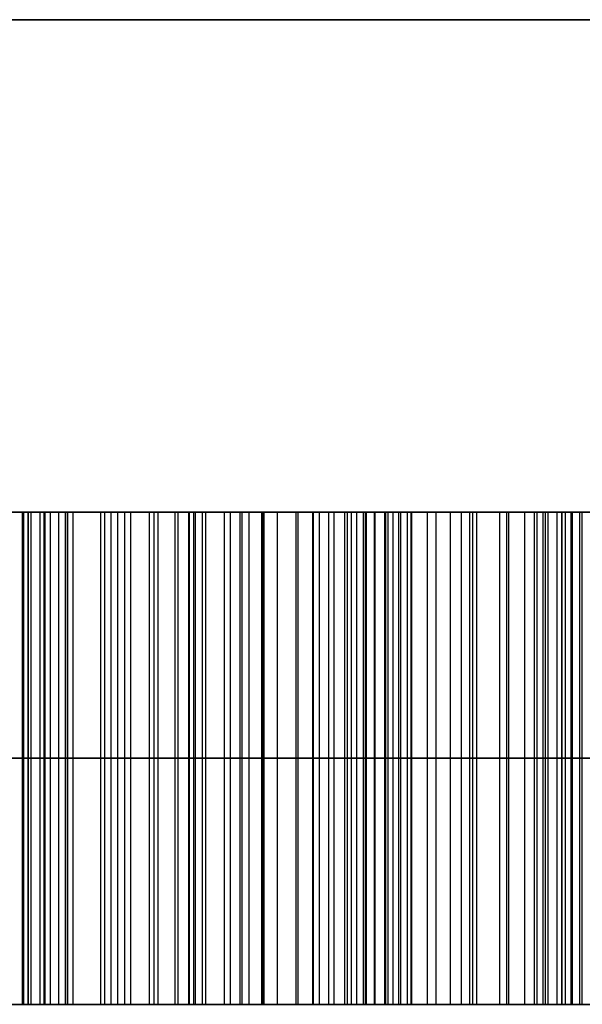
# Model space of a CAD drawing. Header units: millimetres. Extents: x -66 to 114, y 79 to 395.
# Tile 85 of 211: x 41.321 to 41.893, y 126.473 to 127.473. Entities that reach past the tile are written whole.
import ezdxf

# ---------------------------------------------------------------- set-up
doc = ezdxf.new("R2010")
doc.units = ezdxf.units.MM
doc.layers.add('Layer 01', color=7, linetype='Continuous', true_color=0x000000)

# ---------------------------------------------------------------- blocks, each defined once
blk = doc.blocks.new('Block 01')
at = {"layer": 'Layer 01'}
for p, q in [((41.2617, 126.9733, 21.9027), (41.5751, 126.9733, 21.9027)), ((41.501, 126.9733, 23.5781), (41.3011, 126.9733, 23.5781)), ((41.3478, 126.9733, 21.948), (41.3478, 126.9733, 21.7832)), ((41.4789, 126.9733, 18.1135), (41.4789, 126.4733, 18.1135)), ((41.5669, 126.9733, 18.1124), (41.5669, 126.4733, 18.1124)), ((41.6257, 126.9733, 22.0939), (41.6257, 126.4733, 22.0939)), ((41.6725, 126.9733, 12.555), (41.6725, 126.4733, 12.555)), ((41.6734, 126.9733, 21.9544), (41.6734, 126.4733, 21.9544)), ((41.6516, 126.7233, 12.6277), (40.2726, 126.7233, 12.2324)), ((40.3144, 126.7233, 12.087), (41.6934, 126.7233, 12.4823)), ((42.8085, 126.7233, 22.7151), (40.4428, 126.7233, 21.4727)), ((40.8001, 126.7233, 21.495), (42.5467, 126.7233, 22.4138)), ((41.4282, 126.7233, 18.1168), (41.5296, 126.7233, 18.1101)), ((42.3373, 126.7233, 18.5777), (41.5072, 126.7233, 18.2265)), ((41.5296, 126.7233, 18.1101), (41.6042, 126.7233, 18.1146)), ((41.6934, 126.7233, 12.4823), (41.6516, 126.7233, 12.6277)), ((41.8757, 126.7233, 18.2347), (42.3694, 126.7233, 18.4375)), ((33.3241, 126.4733, -22.8421), (44.453, 126.4733, -22.8421)), ((40.1977, 126.4733, 22.7421), (44.453, 126.4733, 22.7421)), ((40.9641, 126.4733, 20.0332), (42.4199, 126.4733, 20.0332)), ((41.6926, 126.4733, 19.5492), (41.6926, 126.4733, 20.5122))]:
    blk.add_line(p, q, dxfattribs=at)
at = {"layer": 'Layer 01', "extrusion": (0, 1, 0)}
for centre, radius, start, end in [((0.05, -0.05, 127.4733), 51, 185.73917, 234.26083), ((0.05, -0.05, 127.4733), 51, 125.73917, 174.26083), ((0.05, -0.05, 126.4733), 50, 125.73917, 174.26083)]:
    blk.add_arc(centre, radius, start, end, dxfattribs=at)
at = {"layer": 'Layer 01', "extrusion": (-4.91644e-16, 1, 6.83209e-16)}
blk.add_arc((0.05, -0.05, 126.4733), 50, 185.73917, 234.26083, dxfattribs=at)
at = {"layer": 'Layer 01', "extrusion": (8.37499e-16, 1, 8.41718e-17)}
blk.add_arc((0.05, -0.05, 126.4733), 50, 125.73917, 174.26083, dxfattribs=at)
at = {"layer": 'Layer 01'}
for points in [[(49.6994, 127.4733, -4.05), (44.8765, 127.4733, -4.05), (40.0537, 127.4733, -4.05)], [(40.0537, 127.4733, 3.95), (44.8765, 127.4733, 3.95), (49.6994, 127.4733, 3.95)], [(41.6516, 126.9733, 12.6277), (40.9621, 126.9733, 12.4301), (40.2726, 126.9733, 12.2324)], [(40.3144, 126.9733, 12.087), (41.0039, 126.9733, 12.2846), (41.6934, 126.9733, 12.4823)], [(42.8085, 126.9733, 22.7151), (41.6257, 126.9733, 22.0939), (40.4428, 126.9733, 21.4727)], [(40.8001, 126.9733, 21.495), (41.6734, 126.9733, 21.9544), (42.5467, 126.9733, 22.4138)], [(41.3238, 126.9733, 18.1437), (41.3238, 126.7233, 18.1437), (41.3238, 126.4733, 18.1437)], [(41.3253, 126.9733, 18.1347), (41.3253, 126.7233, 18.1347), (41.3253, 126.4733, 18.1347)], [(41.3298, 126.4733, 18.1295), (41.3298, 126.7233, 18.1295), (41.3298, 126.9733, 18.1295)], [(41.3298, 126.9733, 18.1511), (41.3298, 126.7233, 18.1511), (41.3298, 126.4733, 18.1511)], [(41.3326, 126.9733, 23.4265), (41.3326, 126.7233, 23.4265), (41.3326, 126.4733, 23.4265)], [(41.3417, 126.9733, 18.1221), (41.3417, 126.7233, 18.1221), (41.3417, 126.4733, 18.1221)], [(41.3457, 126.9733, 19.4841), (41.3457, 126.7233, 19.4841), (41.3457, 126.4733, 19.4841)], [(41.3469, 126.9733, 18.1608), (41.3469, 126.7233, 18.1608), (41.3469, 126.4733, 18.1608)], [(41.3524, 126.9733, 19.3379), (41.3524, 126.7233, 19.3379), (41.3524, 126.4733, 19.3379)], [(41.3609, 126.9733, 24.4371), (41.3609, 126.7233, 24.4371), (41.3609, 126.4733, 24.4371)], [(41.3676, 126.9733, 24.5706), (41.3676, 126.7233, 24.5706), (41.3676, 126.4733, 24.5706)], [(41.3696, 126.9733, 20.5103), (41.3696, 126.7233, 20.5103), (41.3696, 126.4733, 20.5103)], [(41.37, 126.9733, 18.1168), (41.37, 126.7233, 18.1168), (41.37, 126.4733, 18.1168)], [(41.3752, 126.9733, 18.1743), (41.3752, 126.7233, 18.1743), (41.3752, 126.4733, 18.1743)], [(41.4036, 126.9733, 18.1153), (41.4036, 126.7233, 18.1153), (41.4036, 126.4733, 18.1153)], [(41.4076, 126.9733, 20.3753), (41.4076, 126.7233, 20.3753), (41.4076, 126.4733, 20.3753)], [(41.414, 126.9733, 18.1899), (41.414, 126.7233, 18.1899), (41.414, 126.4733, 18.1899)], [(41.4206, 126.9733, 23.6906), (41.4206, 126.7233, 23.6906), (41.4206, 126.4733, 23.6906)], [(41.4282, 126.4733, 18.1168), (41.4282, 126.7233, 18.1168), (41.4282, 126.9733, 18.1168)], [(41.5296, 126.9733, 18.1101), (41.4789, 126.9733, 18.1135), (41.4282, 126.9733, 18.1168)], [(41.434, 126.9733, 24.4386), (41.434, 126.7233, 24.4386), (41.434, 126.4733, 24.4386)], [(41.4528, 126.9733, 18.2056), (41.4528, 126.7233, 18.2056), (41.4528, 126.4733, 18.2056)], [(41.4578, 126.9733, 23.5362), (41.4578, 126.7233, 23.5362), (41.4578, 126.4733, 23.5362)], [(41.4616, 126.9733, 24.578), (41.4616, 126.7233, 24.578), (41.4616, 126.4733, 24.578)], [(41.4819, 126.9733, 18.2168), (41.4819, 126.7233, 18.2168), (41.4819, 126.4733, 18.2168)], [(41.4927, 126.9733, 19.5012), (41.4927, 126.7233, 19.5012), (41.4927, 126.4733, 19.5012)], [(41.4934, 126.9733, 19.3483), (41.4934, 126.7233, 19.3483), (41.4934, 126.4733, 19.3483)], [(41.4981, 126.9733, 24.4334), (41.4981, 126.7233, 24.4334), (41.4981, 126.4733, 24.4334)], [(41.4998, 126.9733, 18.2235), (41.4998, 126.7233, 18.2235), (41.4998, 126.4733, 18.2235)], [(41.5072, 126.4733, 18.2265), (41.5072, 126.7233, 18.2265), (41.5072, 126.9733, 18.2265)], [(41.5072, 126.9733, 18.2265), (41.9223, 126.9733, 18.4021), (42.3373, 126.9733, 18.5777)], [(41.5101, 126.9733, 23.7883), (41.5101, 126.7233, 23.7883), (41.5101, 126.4733, 23.7883)], [(41.5296, 126.4733, 18.1101), (41.5296, 126.7233, 18.1101), (41.5296, 126.9733, 18.1101)], [(41.6042, 126.9733, 18.1146), (41.5669, 126.9733, 18.1124), (41.5296, 126.9733, 18.1101)], [(41.5352, 126.9733, 20.5908), (41.5352, 126.7233, 20.5908), (41.5352, 126.4733, 20.5908)], [(41.5451, 126.9733, 24.5766), (41.5451, 126.7233, 24.5766), (41.5451, 126.4733, 24.5766)], [(41.5471, 126.9733, 20.4484), (41.5471, 126.7233, 20.4484), (41.5471, 126.4733, 20.4484)], [(41.5541, 126.9733, 24.4199), (41.5541, 126.7233, 24.4199), (41.5541, 126.4733, 24.4199)], [(41.5682, 126.9733, 23.6488), (41.5682, 126.7233, 23.6488), (41.5682, 126.4733, 23.6488)], [(41.5695, 126.9733, 19.3603), (41.5695, 126.7233, 19.3603), (41.5695, 126.4733, 19.3603)], [(41.5831, 126.9733, 23.8845), (41.5831, 126.7233, 23.8845), (41.5831, 126.4733, 23.8845)], [(41.6018, 126.9733, 24.402), (41.6018, 126.7233, 24.402), (41.6018, 126.4733, 24.402)], [(41.6042, 126.4733, 18.1146), (41.6042, 126.7233, 18.1146), (41.6042, 126.9733, 18.1146)], [(41.6189, 126.9733, 24.5654), (41.6189, 126.7233, 24.5654), (41.6189, 126.4733, 24.5654)], [(41.6194, 126.9733, 20.6274), (41.6194, 126.7233, 20.6274), (41.6194, 126.4733, 20.6274)], [(41.6351, 126.9733, 19.5326), (41.6351, 126.7233, 19.5326), (41.6351, 126.4733, 19.5326)], [(41.6406, 126.9733, 24.3826), (41.6406, 126.7233, 24.3826), (41.6406, 126.4733, 24.3826)], [(41.6406, 126.9733, 23.9747), (41.6406, 126.7233, 23.9747), (41.6406, 126.4733, 23.9747)], [(41.6516, 126.4733, 12.6277), (41.6516, 126.7233, 12.6277), (41.6516, 126.9733, 12.6277)], [(41.6934, 126.9733, 12.4823), (41.6725, 126.9733, 12.555), (41.6516, 126.9733, 12.6277)], [(41.6542, 126.9733, 18.1146), (41.6542, 126.7233, 18.1146), (41.6542, 126.4733, 18.1146)], [(41.6582, 126.9733, 19.3797), (41.6582, 126.7233, 19.3797), (41.6582, 126.4733, 19.3797)], [(41.6637, 126.9733, 23.7636), (41.6637, 126.7233, 23.7636), (41.6637, 126.4733, 23.7636)], [(41.6704, 126.9733, 24.3603), (41.6704, 126.7233, 24.3603), (41.6704, 126.4733, 24.3603)], [(41.6816, 126.9733, 24.5452), (41.6816, 126.7233, 24.5452), (41.6816, 126.4733, 24.5452)], [(41.6818, 126.9733, 18.1176), (41.6818, 126.7233, 18.1176), (41.6818, 126.4733, 18.1176)], [(41.6823, 126.9733, 24.0538), (41.6823, 126.7233, 24.0538), (41.6823, 126.4733, 24.0538)], [(41.692, 126.9733, 24.3364), (41.692, 126.7233, 24.3364), (41.692, 126.4733, 24.3364)], [(41.6934, 126.4733, 12.4823), (41.6934, 126.7233, 12.4823), (41.6934, 126.9733, 12.4823)], [(41.6955, 126.9733, 20.5133), (41.6955, 126.7233, 20.5133), (41.6955, 126.4733, 20.5133)], [(41.7007, 126.9733, 20.658), (41.7007, 126.7233, 20.658), (41.7007, 126.4733, 20.658)], [(41.7062, 126.9733, 24.3051), (41.7062, 126.7233, 24.3051), (41.7062, 126.4733, 24.3051)], [(41.7064, 126.9733, 18.1295), (41.7064, 126.7233, 18.1295), (41.7064, 126.4733, 18.1295)], [(41.7084, 126.9733, 24.1209), (41.7084, 126.7233, 24.1209), (41.7084, 126.4733, 24.1209)], [(41.7151, 126.9733, 24.2685), (41.7151, 126.7233, 24.2685), (41.7151, 126.4733, 24.2685)], [(41.7189, 126.9733, 24.1776), (41.7189, 126.7233, 24.1776), (41.7189, 126.4733, 24.1776)], [(41.7196, 126.9733, 24.226), (41.7196, 126.7233, 24.226), (41.7196, 126.4733, 24.226)], [(41.7353, 126.9733, 24.5199), (41.7353, 126.7233, 24.5199), (41.7353, 126.4733, 24.5199)], [(41.7442, 126.9733, 23.8815), (41.7442, 126.7233, 23.8815), (41.7442, 126.4733, 23.8815)], [(41.7444, 126.9733, 18.1571), (41.7444, 126.7233, 18.1571), (41.7444, 126.4733, 18.1571)], [(41.7589, 126.9733, 19.4073), (41.7589, 126.7233, 19.4073), (41.7589, 126.4733, 19.4073)], [(41.7701, 126.9733, 19.5758), (41.7701, 126.7233, 19.5758), (41.7701, 126.4733, 19.5758)], [(41.7783, 126.9733, 20.6826), (41.7783, 126.7233, 20.6826), (41.7783, 126.4733, 20.6826)], [(41.7785, 126.9733, 23.9396), (41.7785, 126.7233, 23.9396), (41.7785, 126.4733, 23.9396)], [(41.7815, 126.9733, 24.4923), (41.7815, 126.7233, 24.4923), (41.7815, 126.4733, 24.4923)], [(41.7854, 126.9733, 18.1877), (41.7854, 126.7233, 18.1877), (41.7854, 126.4733, 18.1877)], [(41.8091, 126.9733, 23.9933), (41.8091, 126.7233, 23.9933), (41.8091, 126.4733, 23.9933)], [(41.816, 126.9733, 18.2063), (41.816, 126.7233, 18.2063), (41.816, 126.4733, 18.2063)], [(41.8181, 126.9733, 24.4624), (41.8181, 126.7233, 24.4624), (41.8181, 126.4733, 24.4624)], [(41.8345, 126.9733, 24.0441), (41.8345, 126.7233, 24.0441), (41.8345, 126.4733, 24.0441)], [(41.8443, 126.9733, 18.2205), (41.8443, 126.7233, 18.2205), (41.8443, 126.4733, 18.2205)], [(41.8472, 126.4733, 24.4311), (41.8472, 126.7233, 24.4311), (41.8472, 126.9733, 24.4311)], [(41.8529, 126.9733, 20.702), (41.8529, 126.7233, 20.702), (41.8529, 126.4733, 20.702)], [(41.8554, 126.9733, 24.0903), (41.8554, 126.7233, 24.0903), (41.8554, 126.4733, 24.0903)], [(41.8581, 126.9733, 20.5625), (41.8581, 126.7233, 20.5625), (41.8581, 126.4733, 20.5625)], [(41.8673, 126.9733, 24.3923), (41.8673, 126.7233, 24.3923), (41.8673, 126.4733, 24.3923)], [(41.8718, 126.9733, 24.1336), (41.8718, 126.7233, 24.1336), (41.8718, 126.4733, 24.1336)], [(41.8723, 126.9733, 19.4416), (41.8723, 126.7233, 19.4416), (41.8723, 126.4733, 19.4416)], [(41.8757, 126.9733, 18.2347), (41.8757, 126.7233, 18.2347), (41.8757, 126.4733, 18.2347)], [(42.3694, 126.9733, 18.4375), (42.1225, 126.9733, 18.3361), (41.8757, 126.9733, 18.2347)], [(41.8815, 126.9733, 24.3476), (41.8815, 126.7233, 24.3476), (41.8815, 126.4733, 24.3476)], [(41.8829, 126.9733, 24.1723), (41.8829, 126.7233, 24.1723), (41.8829, 126.4733, 24.1723)], [(41.8904, 126.9733, 24.2081), (41.8904, 126.7233, 24.2081), (41.8904, 126.4733, 24.2081)], [(41.8904, 126.9733, 24.2961), (41.8904, 126.7233, 24.2961), (41.8904, 126.4733, 24.2961)], [(41.8926, 126.9733, 24.2395), (41.8926, 126.7233, 24.2395), (41.8926, 126.4733, 24.2395)], [(40.0537, 126.4733, -5.05), (44.8765, 126.4733, -5.05), (49.6994, 126.4733, -5.05)], [(49.6994, 126.4733, 4.95), (44.8765, 126.4733, 4.95), (40.0537, 126.4733, 4.95)], [(40.2726, 126.4733, 12.2324), (40.9621, 126.4733, 12.4301), (41.6516, 126.4733, 12.6277)], [(41.6934, 126.4733, 12.4823), (41.0039, 126.4733, 12.2846), (40.3144, 126.4733, 12.087)], [(40.4428, 126.4733, 21.4727), (41.6257, 126.4733, 22.0939), (42.8085, 126.4733, 22.7151)], [(42.5467, 126.4733, 22.4138), (41.6734, 126.4733, 21.9544), (40.8001, 126.4733, 21.495)], [(41.5296, 126.4733, 18.1101), (41.4789, 126.4733, 18.1135), (41.4282, 126.4733, 18.1168)], [(41.5072, 126.4733, 18.2265), (41.9223, 126.4733, 18.4021), (42.3373, 126.4733, 18.5777)], [(41.6042, 126.4733, 18.1146), (41.5669, 126.4733, 18.1124), (41.5296, 126.4733, 18.1101)], [(41.6516, 126.4733, 12.6277), (41.6725, 126.4733, 12.555), (41.6934, 126.4733, 12.4823)], [(42.3694, 126.4733, 18.4375), (42.1225, 126.4733, 18.3361), (41.8757, 126.4733, 18.2347)]]:
    blk.add_open_spline(points, degree=2, dxfattribs=at)
for points, knots in [([(40.1057, 126.9733, 24.097), (40.1787, 126.9733, 24.1377), (40.3244, 126.9733, 24.219), (40.5111, 126.9733, 24.3099), (40.66, 126.9733, 24.3759), (40.7682, 126.9733, 24.4188), (40.8718, 126.9733, 24.4576), (41.005, 126.9733, 24.4987), (41.1689, 126.9733, 24.5412), (41.3326, 126.9733, 24.5682), (41.4579, 126.9733, 24.5794), (41.5423, 126.9733, 24.5785), (41.6165, 126.9733, 24.568), (41.6802, 126.9733, 24.5473), (41.734, 126.9733, 24.5213), (41.7804, 126.9733, 24.4947), (41.8179, 126.9733, 24.4644), (41.8377, 126.9733, 24.4418), (41.8472, 126.9733, 24.4311)], [-1, -1, -1, -1, -0.866563, -0.733562, -0.668495, -0.606489, -0.547702, -0.491946, -0.383803, -0.277602, -0.227417, -0.182941, -0.143185, -0.108152, -0.076538, -0.047871, -0.022757, 0, 0, 0, 0]), ([(40.5748, 126.9733, 24.1992), (40.6083, 126.9733, 24.2143), (40.6732, 126.9733, 24.2436), (40.7687, 126.9733, 24.2827), (40.858, 126.9733, 24.3185), (40.9708, 126.9733, 24.357), (41.1098, 126.9733, 24.3972), (41.2496, 126.9733, 24.4238), (41.3579, 126.9733, 24.4384), (41.4311, 126.9733, 24.4395), (41.4961, 126.9733, 24.4355), (41.5523, 126.9733, 24.4216), (41.5997, 126.9733, 24.4036), (41.6394, 126.9733, 24.3848), (41.6702, 126.9733, 24.3624), (41.6851, 126.9733, 24.3447), (41.692, 126.9733, 24.3364)], [0, 0, 0, 0, 0.093056, 0.180322, 0.2615, 0.336798, 0.482157, 0.627805, 0.69695, 0.758693, 0.813043, 0.861627, 0.904682, 0.941303, 0.972798, 1, 1, 1, 1]), ([(42.6553, 126.9733, 19.7585), (42.6156, 126.9733, 19.7383), (42.5408, 126.9733, 19.7), (42.4316, 126.9733, 19.647), (42.3266, 126.9733, 19.6001), (42.2358, 126.9733, 19.5637), (42.1526, 126.9733, 19.5342), (42.0736, 126.9733, 19.5078), (41.9787, 126.9733, 19.4751), (41.872, 126.9733, 19.4413), (41.7635, 126.9733, 19.4082), (41.6628, 126.9733, 19.3798), (41.5742, 126.9733, 19.3603), (41.4723, 126.9733, 19.344), (41.3518, 126.9733, 19.3372), (41.2335, 126.9733, 19.3338), (41.1404, 126.9733, 19.3408), (41.0744, 126.9733, 19.3539), (41.0126, 126.9733, 19.3727), (40.9563, 126.9733, 19.3991), (40.9064, 126.9733, 19.4287), (40.8631, 126.9733, 19.4585), (40.8266, 126.9733, 19.4874), (40.7892, 126.9733, 19.526), (40.7521, 126.9733, 19.5784), (40.7342, 126.9733, 19.6253), (40.7252, 126.9733, 19.6489)], [-1, -1, -1, -1, -0.937306, -0.881799, -0.829373, -0.775556, -0.744374, -0.705238, -0.658365, -0.603307, -0.547789, -0.498854, -0.456271, -0.420177, -0.353923, -0.286798, -0.253818, -0.222828, -0.192422, -0.163171, -0.135591, -0.11096, -0.089339, -0.070303, -0.035392, 0, 0, 0, 0]), ([(41.692, 126.9733, 24.3364), (41.6972, 126.9733, 24.3261), (41.708, 126.9733, 24.3046), (41.7162, 126.9733, 24.2669), (41.7206, 126.9733, 24.2242), (41.7201, 126.9733, 24.1744), (41.7093, 126.9733, 24.1156), (41.681, 126.9733, 24.0479), (41.6387, 126.9733, 23.969), (41.5817, 126.9733, 23.8798), (41.5092, 126.9733, 23.7839), (41.4186, 126.9733, 23.6866), (41.3136, 126.9733, 23.5865), (41.1951, 126.9733, 23.4892), (41.0742, 126.9733, 23.3966), (40.9598, 126.9733, 23.3107), (40.8545, 126.9733, 23.2364), (40.7865, 126.9733, 23.1917), (40.7546, 126.9733, 23.1707)], [0, 0, 0, 0, 0.02164, 0.045322, 0.072227, 0.102744, 0.139022, 0.184353, 0.24063, 0.307958, 0.384008, 0.467405, 0.558718, 0.657711, 0.756771, 0.84634, 0.92787, 1, 1, 1, 1]), ([(41.8472, 126.9733, 24.4311), (41.8544, 126.9733, 24.4184), (41.8693, 126.9733, 24.3921), (41.8827, 126.9733, 24.346), (41.8918, 126.9733, 24.2948), (41.8934, 126.9733, 24.2479), (41.8912, 126.9733, 24.2063), (41.8829, 126.9733, 24.171), (41.8718, 126.9733, 24.1315), (41.8552, 126.9733, 24.0887), (41.8338, 126.9733, 24.0422), (41.809, 126.9733, 23.9915), (41.7775, 126.9733, 23.938), (41.7322, 126.9733, 23.8595), (41.6642, 126.9733, 23.7605), (41.5678, 126.9733, 23.6454), (41.4573, 126.9733, 23.5325), (41.3333, 126.9733, 23.4255), (41.2044, 126.9733, 23.3239), (41.0772, 126.9733, 23.2281), (40.9523, 126.9733, 23.1414), (40.8691, 126.9733, 23.088), (40.8284, 126.9733, 23.0619)], [-1, -1, -1, -1, -0.9761195, -0.9504681, -0.9219233, -0.8909235, -0.8737618, -0.8537781, -0.8317201, -0.8064373, -0.7787102, -0.7477238, -0.7139541, -0.6770466, -0.5990431, -0.5174263, -0.4312505, -0.3402663, -0.249179, -0.162121, -0.0792469, 0, 0, 0, 0]), ([(40.9132, 126.9733, 19.6869), (40.9069, 126.9733, 19.7042), (40.8944, 126.9733, 19.7388), (40.8894, 126.9733, 19.7953), (40.8929, 126.9733, 19.854), (40.9077, 126.9733, 19.9142), (40.9305, 126.9733, 19.9735), (40.9606, 126.9733, 20.0302), (40.9982, 126.9733, 20.0826), (41.0585, 126.9733, 20.1484), (41.1492, 126.9733, 20.2231), (41.2734, 126.9733, 20.302), (41.4081, 126.9733, 20.3758), (41.5476, 126.9733, 20.4506), (41.6965, 126.9733, 20.5184), (41.8034, 126.9733, 20.5476), (41.8581, 126.9733, 20.5625)], [0, 0, 0, 0, 0.038579, 0.077713, 0.118807, 0.162551, 0.208151, 0.252841, 0.29807, 0.344225, 0.441232, 0.545356, 0.65505, 0.766053, 0.880244, 1, 1, 1, 1]), ([(41.8931, 126.9733, 19.6265), (41.8524, 126.9733, 19.609), (41.7682, 126.9733, 19.5727), (41.6343, 126.9733, 19.5301), (41.4924, 126.9733, 19.4988), (41.371, 126.9733, 19.4842), (41.2743, 126.9733, 19.4811), (41.2051, 126.9733, 19.4874), (41.1396, 126.9733, 19.4992), (41.0782, 126.9733, 19.517), (41.0231, 126.9733, 19.5447), (40.9754, 126.9733, 19.5816), (40.9379, 126.9733, 19.6301), (40.9216, 126.9733, 19.6676), (40.9132, 126.9733, 19.6869)], [0, 0, 0, 0, 0.122893, 0.253775, 0.388443, 0.525022, 0.591832, 0.65611, 0.717024, 0.776057, 0.832414, 0.886832, 0.941793, 1, 1, 1, 1]), ([(41.2152, 126.9733, 20.426), (41.2664, 126.9733, 20.4546), (41.3712, 126.9733, 20.5131), (41.5069, 126.9733, 20.5788), (41.6176, 126.9733, 20.6275), (41.6988, 126.9733, 20.6581), (41.7767, 126.9733, 20.6828), (41.8754, 126.9733, 20.7087), (41.9971, 126.9733, 20.7287), (42.118, 126.9733, 20.7335), (42.2108, 126.9733, 20.7274), (42.2748, 126.9733, 20.7193), (42.3337, 126.9733, 20.7079), (42.3864, 126.9733, 20.6909), (42.4346, 126.9733, 20.6727), (42.4769, 126.9733, 20.6511), (42.5142, 126.9733, 20.6277), (42.5577, 126.9733, 20.5936), (42.6047, 126.9733, 20.5393), (42.6315, 126.9733, 20.4886), (42.6456, 126.9733, 20.4618)], [-1, -1, -1, -1, -0.88961, -0.774051, -0.716399, -0.661888, -0.610815, -0.56245, -0.469953, -0.379086, -0.335464, -0.294881, -0.25761, -0.222817, -0.190655, -0.16072, -0.133579, -0.10792, -0.056841, 0, 0, 0, 0]), ([(41.3298, 126.9733, 18.1295), (41.3281, 126.9733, 18.1311), (41.3243, 126.9733, 18.1348), (41.3222, 126.9733, 18.1444), (41.3323, 126.9733, 18.1541), (41.3504, 126.9733, 18.1623), (41.3782, 126.9733, 18.1763), (41.4141, 126.9733, 18.1897), (41.4494, 126.9733, 18.2044), (41.4781, 126.9733, 18.2154), (41.4964, 126.9733, 18.2221), (41.5048, 126.9733, 18.2255), (41.5072, 126.9733, 18.2265)], [-1, -1, -1, -1, -0.968535, -0.927015, -0.883309, -0.793141, -0.649637, -0.458241, -0.266845, -0.124237, -0.036758, 0, 0, 0, 0]), ([(41.4282, 126.9733, 18.1168), (41.42, 126.9733, 18.1162), (41.4006, 126.9733, 18.1145), (41.3719, 126.9733, 18.1168), (41.3454, 126.9733, 18.1184), (41.3336, 126.9733, 18.1268), (41.3298, 126.9733, 18.1295)], [-1, -1, -1, -1, -0.756213, -0.424057, -0.139132, 0, 0, 0, 0]), ([(41.8757, 126.9733, 18.2347), (41.8652, 126.9733, 18.23), (41.8451, 126.9733, 18.2211), (41.8146, 126.9733, 18.2061), (41.7807, 126.9733, 18.1855), (41.7455, 126.9733, 18.1579), (41.7126, 126.9733, 18.1324), (41.6822, 126.9733, 18.1154), (41.6466, 126.9733, 18.1142), (41.6208, 126.9733, 18.1144), (41.6042, 126.9733, 18.1146)], [-1, -1, -1, -1, -0.88732, -0.78347, -0.666088, -0.498403, -0.344388, -0.254742, -0.163773, 0, 0, 0, 0]), ([(41.8581, 126.9733, 20.5625), (41.9054, 126.9733, 20.5701), (41.9995, 126.9733, 20.5853), (42.1178, 126.9733, 20.5833), (42.207, 126.9733, 20.5727), (42.2669, 126.9733, 20.5607), (42.3187, 126.9733, 20.5419), (42.3632, 126.9733, 20.5185), (42.4015, 126.9733, 20.4918), (42.4319, 126.9733, 20.4596), (42.4584, 126.9733, 20.4255), (42.4699, 126.9733, 20.3995), (42.4756, 126.9733, 20.3865)], [0, 0, 0, 0, 0.207472, 0.412123, 0.509779, 0.596814, 0.675858, 0.747641, 0.814, 0.877217, 0.938826, 1, 1, 1, 1]), ([(41.8472, 126.7233, 24.4311), (41.8377, 126.7233, 24.4418), (41.8179, 126.7233, 24.4644), (41.7804, 126.7233, 24.4947), (41.734, 126.7233, 24.5213), (41.6802, 126.7233, 24.5473), (41.6165, 126.7233, 24.568), (41.5423, 126.7233, 24.5785), (41.4579, 126.7233, 24.5794), (41.3326, 126.7233, 24.5682), (41.1689, 126.7233, 24.5412), (41.005, 126.7233, 24.4987), (40.8718, 126.7233, 24.4576), (40.7682, 126.7233, 24.4188), (40.66, 126.7233, 24.3759), (40.5111, 126.7233, 24.3099), (40.3244, 126.7233, 24.219), (40.1787, 126.7233, 24.1377), (40.1057, 126.7233, 24.097)], [0, 0, 0, 0, 0.022757, 0.047871, 0.076538, 0.108152, 0.143185, 0.182941, 0.227417, 0.277602, 0.383803, 0.491946, 0.547702, 0.606489, 0.668495, 0.733562, 0.866563, 1, 1, 1, 1]), ([(40.5748, 126.7233, 24.1992), (40.6083, 126.7233, 24.2143), (40.6732, 126.7233, 24.2436), (40.7687, 126.7233, 24.2827), (40.858, 126.7233, 24.3185), (40.9708, 126.7233, 24.357), (41.1098, 126.7233, 24.3972), (41.2496, 126.7233, 24.4238), (41.3579, 126.7233, 24.4384), (41.4311, 126.7233, 24.4395), (41.4961, 126.7233, 24.4355), (41.5523, 126.7233, 24.4216), (41.5997, 126.7233, 24.4036), (41.6394, 126.7233, 24.3848), (41.6702, 126.7233, 24.3624), (41.6851, 126.7233, 24.3447), (41.692, 126.7233, 24.3364)], [0, 0, 0, 0, 0.093056, 0.180322, 0.2615, 0.336798, 0.482157, 0.627805, 0.69695, 0.758693, 0.813043, 0.861627, 0.904682, 0.941303, 0.972798, 1, 1, 1, 1]), ([(40.7252, 126.7233, 19.6489), (40.7342, 126.7233, 19.6253), (40.7521, 126.7233, 19.5784), (40.7892, 126.7233, 19.526), (40.8266, 126.7233, 19.4874), (40.8631, 126.7233, 19.4585), (40.9064, 126.7233, 19.4287), (40.9563, 126.7233, 19.3991), (41.0126, 126.7233, 19.3727), (41.0744, 126.7233, 19.3539), (41.1404, 126.7233, 19.3408), (41.2335, 126.7233, 19.3338), (41.3518, 126.7233, 19.3372), (41.4723, 126.7233, 19.344), (41.5742, 126.7233, 19.3603), (41.6628, 126.7233, 19.3798), (41.7635, 126.7233, 19.4082), (41.872, 126.7233, 19.4413), (41.9787, 126.7233, 19.4751), (42.0736, 126.7233, 19.5078), (42.1526, 126.7233, 19.5342), (42.2358, 126.7233, 19.5637), (42.3266, 126.7233, 19.6001), (42.4316, 126.7233, 19.647), (42.5408, 126.7233, 19.7), (42.6156, 126.7233, 19.7383), (42.6553, 126.7233, 19.7585)], [0, 0, 0, 0, 0.035392, 0.070303, 0.089339, 0.11096, 0.135591, 0.163171, 0.192422, 0.222828, 0.253818, 0.286798, 0.353923, 0.420177, 0.456271, 0.498854, 0.547789, 0.603307, 0.658365, 0.705238, 0.744374, 0.775556, 0.829373, 0.881799, 0.937306, 1, 1, 1, 1]), ([(41.692, 126.7233, 24.3364), (41.6972, 126.7233, 24.3261), (41.708, 126.7233, 24.3046), (41.7162, 126.7233, 24.2669), (41.7206, 126.7233, 24.2242), (41.7201, 126.7233, 24.1744), (41.7093, 126.7233, 24.1156), (41.681, 126.7233, 24.0479), (41.6387, 126.7233, 23.969), (41.5817, 126.7233, 23.8798), (41.5092, 126.7233, 23.7839), (41.4186, 126.7233, 23.6866), (41.3136, 126.7233, 23.5865), (41.1951, 126.7233, 23.4892), (41.0742, 126.7233, 23.3966), (40.9598, 126.7233, 23.3107), (40.8545, 126.7233, 23.2364), (40.7865, 126.7233, 23.1917), (40.7546, 126.7233, 23.1707)], [0, 0, 0, 0, 0.02164, 0.045322, 0.072227, 0.102744, 0.139022, 0.184353, 0.24063, 0.307958, 0.384008, 0.467405, 0.558718, 0.657711, 0.756771, 0.84634, 0.92787, 1, 1, 1, 1]), ([(40.8284, 126.7233, 23.0619), (40.8691, 126.7233, 23.088), (40.9523, 126.7233, 23.1414), (41.0772, 126.7233, 23.2281), (41.2044, 126.7233, 23.3239), (41.3333, 126.7233, 23.4255), (41.4573, 126.7233, 23.5325), (41.5678, 126.7233, 23.6454), (41.6642, 126.7233, 23.7605), (41.7322, 126.7233, 23.8595), (41.7775, 126.7233, 23.938), (41.809, 126.7233, 23.9915), (41.8338, 126.7233, 24.0422), (41.8552, 126.7233, 24.0887), (41.8718, 126.7233, 24.1315), (41.8829, 126.7233, 24.171), (41.8912, 126.7233, 24.2063), (41.8934, 126.7233, 24.2479), (41.8918, 126.7233, 24.2948), (41.8827, 126.7233, 24.346), (41.8693, 126.7233, 24.3921), (41.8544, 126.7233, 24.4184), (41.8472, 126.7233, 24.4311)], [0, 0, 0, 0, 0.0792469, 0.162121, 0.249179, 0.3402663, 0.4312505, 0.5174263, 0.5990431, 0.6770466, 0.7139541, 0.7477238, 0.7787102, 0.8064373, 0.8317201, 0.8537781, 0.8737618, 0.8909235, 0.9219233, 0.9504681, 0.9761195, 1, 1, 1, 1]), ([(40.9132, 126.7233, 19.6869), (40.9069, 126.7233, 19.7042), (40.8944, 126.7233, 19.7388), (40.8894, 126.7233, 19.7953), (40.8929, 126.7233, 19.854), (40.9077, 126.7233, 19.9142), (40.9305, 126.7233, 19.9735), (40.9606, 126.7233, 20.0302), (40.9982, 126.7233, 20.0826), (41.0585, 126.7233, 20.1484), (41.1492, 126.7233, 20.2231), (41.2734, 126.7233, 20.302), (41.4081, 126.7233, 20.3758), (41.5476, 126.7233, 20.4506), (41.6965, 126.7233, 20.5184), (41.8034, 126.7233, 20.5476), (41.8581, 126.7233, 20.5625)], [0, 0, 0, 0, 0.038579, 0.077713, 0.118807, 0.162551, 0.208151, 0.252841, 0.29807, 0.344225, 0.441232, 0.545356, 0.65505, 0.766053, 0.880244, 1, 1, 1, 1]), ([(41.8931, 126.7233, 19.6265), (41.8524, 126.7233, 19.609), (41.7682, 126.7233, 19.5727), (41.6343, 126.7233, 19.5301), (41.4924, 126.7233, 19.4988), (41.371, 126.7233, 19.4842), (41.2743, 126.7233, 19.4811), (41.2051, 126.7233, 19.4874), (41.1396, 126.7233, 19.4992), (41.0782, 126.7233, 19.517), (41.0231, 126.7233, 19.5447), (40.9754, 126.7233, 19.5816), (40.9379, 126.7233, 19.6301), (40.9216, 126.7233, 19.6676), (40.9132, 126.7233, 19.6869)], [0, 0, 0, 0, 0.122893, 0.253775, 0.388443, 0.525022, 0.591832, 0.65611, 0.717024, 0.776057, 0.832414, 0.886832, 0.941793, 1, 1, 1, 1]), ([(42.6456, 126.7233, 20.4618), (42.6315, 126.7233, 20.4886), (42.6047, 126.7233, 20.5393), (42.5577, 126.7233, 20.5936), (42.5142, 126.7233, 20.6277), (42.4769, 126.7233, 20.6511), (42.4346, 126.7233, 20.6727), (42.3864, 126.7233, 20.6909), (42.3337, 126.7233, 20.7079), (42.2748, 126.7233, 20.7193), (42.2108, 126.7233, 20.7274), (42.118, 126.7233, 20.7335), (41.9971, 126.7233, 20.7287), (41.8754, 126.7233, 20.7087), (41.7767, 126.7233, 20.6828), (41.6988, 126.7233, 20.6581), (41.6176, 126.7233, 20.6275), (41.5069, 126.7233, 20.5788), (41.3712, 126.7233, 20.5131), (41.2664, 126.7233, 20.4546), (41.2152, 126.7233, 20.426)], [0, 0, 0, 0, 0.056841, 0.10792, 0.133579, 0.16072, 0.190655, 0.222817, 0.25761, 0.294881, 0.335464, 0.379086, 0.469953, 0.56245, 0.610815, 0.661888, 0.716399, 0.774051, 0.88961, 1, 1, 1, 1]), ([(41.5072, 126.7233, 18.2265), (41.5048, 126.7233, 18.2255), (41.4964, 126.7233, 18.2221), (41.4781, 126.7233, 18.2154), (41.4494, 126.7233, 18.2044), (41.4141, 126.7233, 18.1897), (41.3782, 126.7233, 18.1763), (41.3504, 126.7233, 18.1623), (41.3323, 126.7233, 18.1541), (41.3222, 126.7233, 18.1444), (41.3243, 126.7233, 18.1348), (41.3281, 126.7233, 18.1311), (41.3298, 126.7233, 18.1295)], [0, 0, 0, 0, 0.036758, 0.124237, 0.266845, 0.458241, 0.649637, 0.793141, 0.883309, 0.927015, 0.968535, 1, 1, 1, 1]), ([(41.3298, 126.7233, 18.1295), (41.3336, 126.7233, 18.1268), (41.3454, 126.7233, 18.1184), (41.3719, 126.7233, 18.1168), (41.4006, 126.7233, 18.1145), (41.42, 126.7233, 18.1162), (41.4282, 126.7233, 18.1168)], [0, 0, 0, 0, 0.139132, 0.424057, 0.756213, 1, 1, 1, 1]), ([(41.6042, 126.7233, 18.1146), (41.6208, 126.7233, 18.1144), (41.6466, 126.7233, 18.1142), (41.6822, 126.7233, 18.1154), (41.7126, 126.7233, 18.1324), (41.7455, 126.7233, 18.1579), (41.7807, 126.7233, 18.1855), (41.8146, 126.7233, 18.2061), (41.8451, 126.7233, 18.2211), (41.8652, 126.7233, 18.23), (41.8757, 126.7233, 18.2347)], [0, 0, 0, 0, 0.163773, 0.254742, 0.344388, 0.498403, 0.666088, 0.78347, 0.88732, 1, 1, 1, 1]), ([(41.8581, 126.7233, 20.5625), (41.9054, 126.7233, 20.5701), (41.9995, 126.7233, 20.5853), (42.1178, 126.7233, 20.5833), (42.207, 126.7233, 20.5727), (42.2669, 126.7233, 20.5607), (42.3187, 126.7233, 20.5419), (42.3632, 126.7233, 20.5185), (42.4015, 126.7233, 20.4918), (42.4319, 126.7233, 20.4596), (42.4584, 126.7233, 20.4255), (42.4699, 126.7233, 20.3995), (42.4756, 126.7233, 20.3865)], [0, 0, 0, 0, 0.207472, 0.412123, 0.509779, 0.596814, 0.675858, 0.747641, 0.814, 0.877217, 0.938826, 1, 1, 1, 1]), ([(40.1057, 126.4733, 24.097), (40.1787, 126.4733, 24.1377), (40.3244, 126.4733, 24.219), (40.5111, 126.4733, 24.3099), (40.66, 126.4733, 24.3759), (40.7682, 126.4733, 24.4188), (40.8718, 126.4733, 24.4576), (41.005, 126.4733, 24.4987), (41.1689, 126.4733, 24.5412), (41.3326, 126.4733, 24.5682), (41.4579, 126.4733, 24.5794), (41.5423, 126.4733, 24.5785), (41.6165, 126.4733, 24.568), (41.6802, 126.4733, 24.5473), (41.734, 126.4733, 24.5213), (41.7804, 126.4733, 24.4947), (41.8179, 126.4733, 24.4644), (41.8377, 126.4733, 24.4418), (41.8472, 126.4733, 24.4311)], [-1, -1, -1, -1, -0.866563, -0.733562, -0.668495, -0.606489, -0.547702, -0.491946, -0.383803, -0.277602, -0.227417, -0.182941, -0.143185, -0.108152, -0.076538, -0.047871, -0.022757, 0, 0, 0, 0]), ([(40.5748, 126.4733, 24.1992), (40.6083, 126.4733, 24.2143), (40.6732, 126.4733, 24.2436), (40.7687, 126.4733, 24.2827), (40.858, 126.4733, 24.3185), (40.9708, 126.4733, 24.357), (41.1098, 126.4733, 24.3972), (41.2496, 126.4733, 24.4238), (41.3579, 126.4733, 24.4384), (41.4311, 126.4733, 24.4395), (41.4961, 126.4733, 24.4355), (41.5523, 126.4733, 24.4216), (41.5997, 126.4733, 24.4036), (41.6394, 126.4733, 24.3848), (41.6702, 126.4733, 24.3624), (41.6851, 126.4733, 24.3447), (41.692, 126.4733, 24.3364)], [0, 0, 0, 0, 0.093056, 0.180322, 0.2615, 0.336798, 0.482157, 0.627805, 0.69695, 0.758693, 0.813043, 0.861627, 0.904682, 0.941303, 0.972798, 1, 1, 1, 1]), ([(42.6553, 126.4733, 19.7585), (42.6156, 126.4733, 19.7383), (42.5408, 126.4733, 19.7), (42.4316, 126.4733, 19.647), (42.3266, 126.4733, 19.6001), (42.2358, 126.4733, 19.5637), (42.1526, 126.4733, 19.5342), (42.0736, 126.4733, 19.5078), (41.9787, 126.4733, 19.4751), (41.872, 126.4733, 19.4413), (41.7635, 126.4733, 19.4082), (41.6628, 126.4733, 19.3798), (41.5742, 126.4733, 19.3603), (41.4723, 126.4733, 19.344), (41.3518, 126.4733, 19.3372), (41.2335, 126.4733, 19.3338), (41.1404, 126.4733, 19.3408), (41.0744, 126.4733, 19.3539), (41.0126, 126.4733, 19.3727), (40.9563, 126.4733, 19.3991), (40.9064, 126.4733, 19.4287), (40.8631, 126.4733, 19.4585), (40.8266, 126.4733, 19.4874), (40.7892, 126.4733, 19.526), (40.7521, 126.4733, 19.5784), (40.7342, 126.4733, 19.6253), (40.7252, 126.4733, 19.6489)], [-1, -1, -1, -1, -0.937306, -0.881799, -0.829373, -0.775556, -0.744374, -0.705238, -0.658365, -0.603307, -0.547789, -0.498854, -0.456271, -0.420177, -0.353923, -0.286798, -0.253818, -0.222828, -0.192422, -0.163171, -0.135591, -0.11096, -0.089339, -0.070303, -0.035392, 0, 0, 0, 0]), ([(41.692, 126.4733, 24.3364), (41.6972, 126.4733, 24.3261), (41.708, 126.4733, 24.3046), (41.7162, 126.4733, 24.2669), (41.7206, 126.4733, 24.2242), (41.7201, 126.4733, 24.1744), (41.7093, 126.4733, 24.1156), (41.681, 126.4733, 24.0479), (41.6387, 126.4733, 23.969), (41.5817, 126.4733, 23.8798), (41.5092, 126.4733, 23.7839), (41.4186, 126.4733, 23.6866), (41.3136, 126.4733, 23.5865), (41.1951, 126.4733, 23.4892), (41.0742, 126.4733, 23.3966), (40.9598, 126.4733, 23.3107), (40.8545, 126.4733, 23.2364), (40.7865, 126.4733, 23.1917), (40.7546, 126.4733, 23.1707)], [0, 0, 0, 0, 0.02164, 0.045322, 0.072227, 0.102744, 0.139022, 0.184353, 0.24063, 0.307958, 0.384008, 0.467405, 0.558718, 0.657711, 0.756771, 0.84634, 0.92787, 1, 1, 1, 1]), ([(41.8472, 126.4733, 24.4311), (41.8544, 126.4733, 24.4184), (41.8693, 126.4733, 24.3921), (41.8827, 126.4733, 24.346), (41.8918, 126.4733, 24.2948), (41.8934, 126.4733, 24.2479), (41.8912, 126.4733, 24.2063), (41.8829, 126.4733, 24.171), (41.8718, 126.4733, 24.1315), (41.8552, 126.4733, 24.0887), (41.8338, 126.4733, 24.0422), (41.809, 126.4733, 23.9915), (41.7775, 126.4733, 23.938), (41.7322, 126.4733, 23.8595), (41.6642, 126.4733, 23.7605), (41.5678, 126.4733, 23.6454), (41.4573, 126.4733, 23.5325), (41.3333, 126.4733, 23.4255), (41.2044, 126.4733, 23.3239), (41.0772, 126.4733, 23.2281), (40.9523, 126.4733, 23.1414), (40.8691, 126.4733, 23.088), (40.8284, 126.4733, 23.0619)], [-1, -1, -1, -1, -0.9761195, -0.9504681, -0.9219233, -0.8909235, -0.8737618, -0.8537781, -0.8317201, -0.8064373, -0.7787102, -0.7477238, -0.7139541, -0.6770466, -0.5990431, -0.5174263, -0.4312505, -0.3402663, -0.249179, -0.162121, -0.0792469, 0, 0, 0, 0]), ([(40.9132, 126.4733, 19.6869), (40.9069, 126.4733, 19.7042), (40.8944, 126.4733, 19.7388), (40.8894, 126.4733, 19.7953), (40.8929, 126.4733, 19.854), (40.9077, 126.4733, 19.9142), (40.9305, 126.4733, 19.9735), (40.9606, 126.4733, 20.0302), (40.9982, 126.4733, 20.0826), (41.0585, 126.4733, 20.1484), (41.1492, 126.4733, 20.2231), (41.2734, 126.4733, 20.302), (41.4081, 126.4733, 20.3758), (41.5476, 126.4733, 20.4506), (41.6965, 126.4733, 20.5184), (41.8034, 126.4733, 20.5476), (41.8581, 126.4733, 20.5625)], [0, 0, 0, 0, 0.038579, 0.077713, 0.118807, 0.162551, 0.208151, 0.252841, 0.29807, 0.344225, 0.441232, 0.545356, 0.65505, 0.766053, 0.880244, 1, 1, 1, 1]), ([(41.8931, 126.4733, 19.6265), (41.8524, 126.4733, 19.609), (41.7682, 126.4733, 19.5727), (41.6343, 126.4733, 19.5301), (41.4924, 126.4733, 19.4988), (41.371, 126.4733, 19.4842), (41.2743, 126.4733, 19.4811), (41.2051, 126.4733, 19.4874), (41.1396, 126.4733, 19.4992), (41.0782, 126.4733, 19.517), (41.0231, 126.4733, 19.5447), (40.9754, 126.4733, 19.5816), (40.9379, 126.4733, 19.6301), (40.9216, 126.4733, 19.6676), (40.9132, 126.4733, 19.6869)], [0, 0, 0, 0, 0.122893, 0.253775, 0.388443, 0.525022, 0.591832, 0.65611, 0.717024, 0.776057, 0.832414, 0.886832, 0.941793, 1, 1, 1, 1]), ([(41.2152, 126.4733, 20.426), (41.2664, 126.4733, 20.4546), (41.3712, 126.4733, 20.5131), (41.5069, 126.4733, 20.5788), (41.6176, 126.4733, 20.6275), (41.6988, 126.4733, 20.6581), (41.7767, 126.4733, 20.6828), (41.8754, 126.4733, 20.7087), (41.9971, 126.4733, 20.7287), (42.118, 126.4733, 20.7335), (42.2108, 126.4733, 20.7274), (42.2748, 126.4733, 20.7193), (42.3337, 126.4733, 20.7079), (42.3864, 126.4733, 20.6909), (42.4346, 126.4733, 20.6727), (42.4769, 126.4733, 20.6511), (42.5142, 126.4733, 20.6277), (42.5577, 126.4733, 20.5936), (42.6047, 126.4733, 20.5393), (42.6315, 126.4733, 20.4886), (42.6456, 126.4733, 20.4618)], [-1, -1, -1, -1, -0.88961, -0.774051, -0.716399, -0.661888, -0.610815, -0.56245, -0.469953, -0.379086, -0.335464, -0.294881, -0.25761, -0.222817, -0.190655, -0.16072, -0.133579, -0.10792, -0.056841, 0, 0, 0, 0]), ([(41.3298, 126.4733, 18.1295), (41.3281, 126.4733, 18.1311), (41.3243, 126.4733, 18.1348), (41.3222, 126.4733, 18.1444), (41.3323, 126.4733, 18.1541), (41.3504, 126.4733, 18.1623), (41.3782, 126.4733, 18.1763), (41.4141, 126.4733, 18.1897), (41.4494, 126.4733, 18.2044), (41.4781, 126.4733, 18.2154), (41.4964, 126.4733, 18.2221), (41.5048, 126.4733, 18.2255), (41.5072, 126.4733, 18.2265)], [-1, -1, -1, -1, -0.968535, -0.927015, -0.883309, -0.793141, -0.649637, -0.458241, -0.266845, -0.124237, -0.036758, 0, 0, 0, 0]), ([(41.4282, 126.4733, 18.1168), (41.42, 126.4733, 18.1162), (41.4006, 126.4733, 18.1145), (41.3719, 126.4733, 18.1168), (41.3454, 126.4733, 18.1184), (41.3336, 126.4733, 18.1268), (41.3298, 126.4733, 18.1295)], [-1, -1, -1, -1, -0.756213, -0.424057, -0.139132, 0, 0, 0, 0]), ([(41.8757, 126.4733, 18.2347), (41.8652, 126.4733, 18.23), (41.8451, 126.4733, 18.2211), (41.8146, 126.4733, 18.2061), (41.7807, 126.4733, 18.1855), (41.7455, 126.4733, 18.1579), (41.7126, 126.4733, 18.1324), (41.6822, 126.4733, 18.1154), (41.6466, 126.4733, 18.1142), (41.6208, 126.4733, 18.1144), (41.6042, 126.4733, 18.1146)], [-1, -1, -1, -1, -0.88732, -0.78347, -0.666088, -0.498403, -0.344388, -0.254742, -0.163773, 0, 0, 0, 0]), ([(41.8581, 126.4733, 20.5625), (41.9054, 126.4733, 20.5701), (41.9995, 126.4733, 20.5853), (42.1178, 126.4733, 20.5833), (42.207, 126.4733, 20.5727), (42.2669, 126.4733, 20.5607), (42.3187, 126.4733, 20.5419), (42.3632, 126.4733, 20.5185), (42.4015, 126.4733, 20.4918), (42.4319, 126.4733, 20.4596), (42.4584, 126.4733, 20.4255), (42.4699, 126.4733, 20.3995), (42.4756, 126.4733, 20.3865)], [0, 0, 0, 0, 0.207472, 0.412123, 0.509779, 0.596814, 0.675858, 0.747641, 0.814, 0.877217, 0.938826, 1, 1, 1, 1])]:
    blk.add_open_spline(points, degree=3, knots=knots, dxfattribs=at)

msp = doc.modelspace()

# ---------------------------------------------------------------- block references
at = {"layer": 'Layer 01'}
msp.add_blockref('Block 01', (0, 0), dxfattribs=at)

doc.saveas('drawing.dxf')
